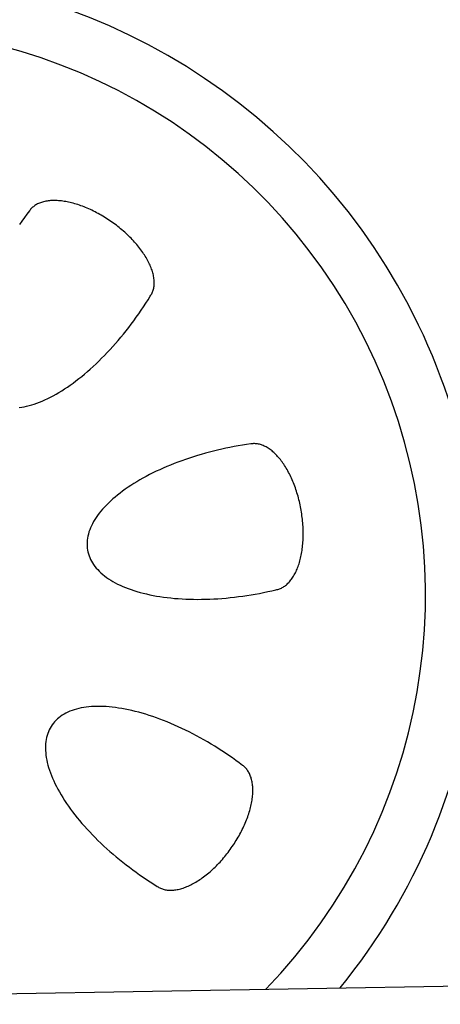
# Model space of a CAD drawing. Extents: x 1073 to 6773, y 5641 to 12616.
# Tile 51 of 69: x 4893 to 5056, y 8348 to 8731. Entities that reach past the tile are written whole.
import ezdxf

# ---------------------------------------------------------------- set-up
doc = ezdxf.new("R2010")
doc.units = 0
doc.layers.get('0').update_dxf_attribs({"linetype": 'CONTINUOUS'})
doc.layers.add('CAR', color=10, linetype='CONTINUOUS')

msp = doc.modelspace()

# ---------------------------------------------------------------- linework, layer by layer
msp.add_line((4651.05, 8348.01), (6015.84, 8371.83))
at = {"layer": 'CAR'}
for points in [[(4943.33, 8623.19, 0), (4943.53, 8623.5, 0), (4943.72, 8623.81, 0), (4943.9, 8624.13, 0), (4944.06, 8624.47, 0), (4944.2, 8624.81, 0), (4944.33, 8625.16, 0), (4944.45, 8625.52, 0), (4944.55, 8625.89, 0), (4944.64, 8626.27, 0), (4944.71, 8626.65, 0), (4944.77, 8627.04, 0), (4944.81, 8627.44, 0), (4944.84, 8627.85, 0), (4944.85, 8628.27, 0), (4944.84, 8628.69, 0), (4944.83, 8629.12, 0), (4944.79, 8629.55, 0), (4944.74, 8629.99, 0), (4944.68, 8630.44, 0), (4944.6, 8630.89, 0), (4944.51, 8631.35, 0), (4944.4, 8631.81, 0), (4944.28, 8632.28, 0), (4944.14, 8632.75, 0), (4943.99, 8633.23, 0), (4943.82, 8633.71, 0), (4943.64, 8634.2, 0), (4943.44, 8634.68, 0), (4943.23, 8635.17, 0), (4943.01, 8635.67, 0), (4942.77, 8636.16, 0), (4942.52, 8636.66, 0), (4942.26, 8637.16, 0), (4941.98, 8637.66, 0), (4941.68, 8638.17, 0), (4941.38, 8638.67, 0), (4941.06, 8639.17, 0), (4940.73, 8639.68, 0), (4940.39, 8640.18, 0), (4940.03, 8640.69, 0), (4939.66, 8641.19, 0), (4939.28, 8641.7, 0), (4938.89, 8642.2, 0), (4938.49, 8642.7, 0), (4938.07, 8643.2, 0), (4937.64, 8643.69, 0), (4937.21, 8644.19, 0), (4936.76, 8644.68, 0), (4936.3, 8645.17, 0), (4935.84, 8645.65, 0), (4935.36, 8646.14, 0), (4934.87, 8646.61, 0), (4934.38, 8647.09, 0), (4933.88, 8647.56, 0), (4933.36, 8648.02, 0), (4932.84, 8648.48, 0), (4932.31, 8648.94, 0), (4931.78, 8649.38, 0), (4931.24, 8649.83, 0), (4930.69, 8650.27, 0), (4930.13, 8650.7, 0), (4929.57, 8651.12, 0), (4929, 8651.54, 0), (4928.42, 8651.95, 0), (4927.85, 8652.35, 0), (4927.26, 8652.75, 0), (4926.67, 8653.13, 0), (4926.08, 8653.51, 0), (4925.48, 8653.89, 0), (4924.88, 8654.25, 0), (4924.28, 8654.6, 0), (4923.68, 8654.95, 0), (4923.07, 8655.28, 0), (4922.46, 8655.61, 0), (4921.85, 8655.93, 0), (4921.23, 8656.24, 0), (4920.62, 8656.53, 0), (4920.01, 8656.82, 0), (4919.39, 8657.1, 0), (4918.78, 8657.36, 0), (4918.17, 8657.62, 0), (4917.55, 8657.87, 0), (4916.94, 8658.1, 0), (4916.33, 8658.32, 0), (4915.73, 8658.54, 0), (4915.12, 8658.74, 0), (4914.52, 8658.93, 0), (4913.92, 8659.1, 0), (4913.33, 8659.27, 0), (4912.74, 8659.42, 0), (4912.15, 8659.57, 0), (4911.57, 8659.7, 0), (4910.99, 8659.82, 0), (4910.42, 8659.92, 0), (4909.85, 8660.02, 0), (4909.29, 8660.1, 0), (4908.74, 8660.17, 0), (4908.19, 8660.23, 0), (4907.65, 8660.27, 0), (4907.12, 8660.31, 0), (4906.6, 8660.33, 0), (4906.08, 8660.34, 0), (4905.57, 8660.33, 0), (4905.07, 8660.32, 0), (4904.58, 8660.29, 0), (4904.1, 8660.25, 0), (4903.62, 8660.19, 0), (4903.16, 8660.13, 0), (4902.71, 8660.05, 0), (4902.27, 8659.96, 0), (4901.83, 8659.86, 0), (4901.41, 8659.74, 0), (4901, 8659.61, 0), (4900.6, 8659.48, 0), (4900.22, 8659.33, 0), (4899.84, 8659.16, 0), (4899.48, 8658.99, 0), (4899.13, 8658.8, 0), (4898.79, 8658.61, 0), (4898.46, 8658.4, 0), (4898.15, 8658.18, 0), (4897.85, 8657.95, 0), (4897.56, 8657.71, 0), (4897.29, 8657.46, 0), (4897.03, 8657.19, 0), (4896.79, 8656.92, 0), (4896.55, 8656.64, 0), (4896.34, 8656.34, 0)], [(4896.34, 8656.34, 0), (4895.35, 8655.03, 0), (4894.38, 8653.71, 0), (4893.43, 8652.37, 0), (4892.49, 8651.02, 0)], [(4892.37, 8579.88, 0), (4893.31, 8580.01, 0), (4894.26, 8580.19, 0), (4895.23, 8580.4, 0), (4896.21, 8580.64, 0), (4897.21, 8580.93, 0), (4898.22, 8581.25, 0), (4899.24, 8581.61, 0), (4900.27, 8582, 0), (4901.32, 8582.43, 0), (4902.37, 8582.9, 0), (4903.43, 8583.4, 0), (4904.51, 8583.93, 0), (4905.59, 8584.5, 0), (4906.67, 8585.11, 0), (4907.77, 8585.75, 0), (4908.87, 8586.42, 0), (4909.97, 8587.12, 0), (4911.08, 8587.86, 0), (4912.19, 8588.63, 0), (4913.3, 8589.43, 0), (4914.42, 8590.26, 0), (4915.53, 8591.12, 0), (4916.65, 8592.01, 0), (4917.77, 8592.93, 0), (4918.88, 8593.88, 0), (4920, 8594.85, 0), (4921.11, 8595.86, 0), (4922.21, 8596.89, 0), (4923.32, 8597.94, 0), (4924.41, 8599.02, 0), (4925.51, 8600.12, 0), (4926.59, 8601.25, 0), (4927.67, 8602.4, 0), (4928.74, 8603.57, 0), (4929.8, 8604.77, 0), (4930.85, 8605.98, 0), (4931.89, 8607.21, 0), (4932.92, 8608.46, 0), (4933.94, 8609.73, 0), (4934.94, 8611.02, 0), (4935.94, 8612.32, 0), (4936.92, 8613.64, 0), (4937.88, 8614.97, 0), (4938.83, 8616.31, 0), (4939.76, 8617.67, 0), (4940.68, 8619.03, 0), (4941.58, 8620.41, 0), (4942.46, 8621.8, 0), (4943.33, 8623.19, 0)], [(4982.4, 8565.75, 0), (4980.78, 8565.52, 0), (4979.15, 8565.27, 0), (4977.53, 8565, 0), (4975.91, 8564.71, 0), (4974.29, 8564.4, 0), (4972.68, 8564.07, 0), (4971.08, 8563.72, 0), (4969.47, 8563.35, 0), (4967.88, 8562.96, 0), (4966.3, 8562.56, 0), (4964.72, 8562.13, 0), (4963.16, 8561.69, 0), (4961.61, 8561.23, 0), (4960.07, 8560.76, 0), (4958.54, 8560.26, 0), (4957.04, 8559.75, 0), (4955.54, 8559.23, 0), (4954.07, 8558.68, 0), (4952.61, 8558.12, 0), (4951.17, 8557.55, 0), (4949.75, 8556.96, 0), (4948.36, 8556.36, 0), (4946.98, 8555.74, 0), (4945.63, 8555.11, 0), (4944.3, 8554.47, 0), (4943, 8553.82, 0), (4941.72, 8553.15, 0), (4940.47, 8552.47, 0), (4939.25, 8551.78, 0), (4938.06, 8551.08, 0), (4936.89, 8550.36, 0), (4935.76, 8549.64, 0), (4934.65, 8548.91, 0), (4933.58, 8548.17, 0), (4932.54, 8547.42, 0), (4931.54, 8546.67, 0), (4930.56, 8545.9, 0), (4929.63, 8545.13, 0), (4928.72, 8544.36, 0), (4927.85, 8543.58, 0), (4927.02, 8542.79, 0), (4926.23, 8542, 0), (4925.47, 8541.2, 0), (4924.75, 8540.4, 0), (4924.07, 8539.6, 0), (4923.43, 8538.8, 0), (4922.83, 8537.99, 0), (4922.27, 8537.18, 0), (4921.75, 8536.37, 0), (4921.27, 8535.57, 0), (4920.83, 8534.76, 0), (4920.43, 8533.95, 0), (4920.07, 8533.15, 0), (4919.75, 8532.34, 0), (4919.48, 8531.54, 0), (4919.25, 8530.74, 0), (4919.06, 8529.95, 0), (4918.91, 8529.16, 0), (4918.8, 8528.38, 0), (4918.74, 8527.6, 0), (4918.72, 8526.82, 0), (4918.74, 8526.06, 0), (4918.81, 8525.3, 0), (4918.92, 8524.54, 0), (4919.07, 8523.8, 0), (4919.26, 8523.06, 0), (4919.5, 8522.33, 0), (4919.77, 8521.62, 0), (4920.09, 8520.91, 0), (4920.45, 8520.21, 0), (4920.86, 8519.53, 0), (4921.3, 8518.85, 0), (4921.78, 8518.19, 0), (4922.31, 8517.54, 0), (4922.87, 8516.9, 0), (4923.48, 8516.28, 0), (4924.12, 8515.67, 0), (4924.81, 8515.07, 0), (4925.53, 8514.49, 0), (4926.29, 8513.92, 0), (4927.08, 8513.37, 0), (4927.92, 8512.83, 0), (4928.79, 8512.32, 0), (4929.69, 8511.81, 0), (4930.63, 8511.33, 0), (4931.61, 8510.86, 0), (4932.62, 8510.4, 0), (4933.66, 8509.97, 0), (4934.73, 8509.55, 0), (4935.84, 8509.16, 0), (4936.98, 8508.78, 0), (4938.14, 8508.42, 0), (4939.34, 8508.08, 0), (4940.56, 8507.75, 0), (4941.82, 8507.45, 0), (4943.09, 8507.17, 0), (4944.4, 8506.91, 0), (4945.73, 8506.66, 0), (4947.08, 8506.44, 0), (4948.46, 8506.24, 0), (4949.86, 8506.06, 0), (4951.28, 8505.9, 0), (4952.72, 8505.76, 0), (4954.17, 8505.64, 0), (4955.65, 8505.55, 0), (4957.15, 8505.47, 0), (4958.66, 8505.41, 0), (4960.18, 8505.38, 0), (4961.72, 8505.37, 0), (4963.27, 8505.38, 0), (4964.84, 8505.41, 0), (4966.41, 8505.46, 0), (4968, 8505.53, 0), (4969.59, 8505.62, 0), (4971.19, 8505.74, 0), (4972.8, 8505.87, 0), (4974.41, 8506.03, 0), (4976.03, 8506.21, 0), (4977.65, 8506.41, 0), (4979.27, 8506.62, 0), (4980.9, 8506.86, 0), (4982.52, 8507.12, 0), (4984.14, 8507.4, 0), (4985.76, 8507.7, 0), (4987.38, 8508.02, 0), (4988.99, 8508.36, 0), (4990.59, 8508.71, 0), (4992.19, 8509.09, 0)], [(4992.19, 8509.09, 0), (4992.55, 8509.16, 0), (4992.9, 8509.25, 0), (4993.26, 8509.35, 0), (4993.6, 8509.47, 0), (4993.95, 8509.61, 0), (4994.29, 8509.77, 0), (4994.63, 8509.94, 0), (4994.96, 8510.13, 0), (4995.29, 8510.33, 0), (4995.61, 8510.55, 0), (4995.93, 8510.79, 0), (4996.24, 8511.05, 0), (4996.55, 8511.31, 0), (4996.85, 8511.6, 0), (4997.15, 8511.9, 0), (4997.44, 8512.22, 0), (4997.72, 8512.55, 0), (4998, 8512.89, 0), (4998.27, 8513.25, 0), (4998.53, 8513.63, 0), (4998.79, 8514.02, 0), (4999.04, 8514.42, 0), (4999.29, 8514.84, 0), (4999.52, 8515.27, 0), (4999.75, 8515.72, 0), (4999.98, 8516.18, 0), (5000.19, 8516.65, 0), (5000.4, 8517.13, 0), (5000.59, 8517.63, 0), (5000.79, 8518.13, 0), (5000.97, 8518.65, 0), (5001.14, 8519.18, 0), (5001.31, 8519.72, 0), (5001.46, 8520.27, 0), (5001.61, 8520.84, 0), (5001.75, 8521.41, 0), (5001.89, 8521.99, 0), (5002.01, 8522.58, 0), (5002.12, 8523.18, 0), (5002.23, 8523.79, 0), (5002.32, 8524.41, 0), (5002.41, 8525.03, 0), (5002.49, 8525.66, 0), (5002.56, 8526.3, 0), (5002.62, 8526.95, 0), (5002.67, 8527.6, 0), (5002.71, 8528.26, 0), (5002.74, 8528.92, 0), (5002.76, 8529.59, 0), (5002.77, 8530.27, 0), (5002.78, 8530.94, 0), (5002.77, 8531.63, 0), (5002.76, 8532.31, 0), (5002.73, 8533, 0), (5002.7, 8533.69, 0), (5002.66, 8534.38, 0), (5002.6, 8535.08, 0), (5002.54, 8535.77, 0), (5002.47, 8536.47, 0), (5002.39, 8537.17, 0), (5002.3, 8537.87, 0), (5002.21, 8538.57, 0), (5002.1, 8539.26, 0), (5001.98, 8539.96, 0), (5001.86, 8540.65, 0), (5001.73, 8541.35, 0), (5001.58, 8542.04, 0), (5001.43, 8542.72, 0), (5001.27, 8543.41, 0), (5001.11, 8544.09, 0), (5000.93, 8544.77, 0), (5000.75, 8545.44, 0), (5000.55, 8546.11, 0), (5000.35, 8546.77, 0), (5000.15, 8547.42, 0), (4999.93, 8548.07, 0), (4999.71, 8548.72, 0), (4999.48, 8549.36, 0), (4999.24, 8549.99, 0), (4998.99, 8550.61, 0), (4998.74, 8551.22, 0), (4998.48, 8551.83, 0), (4998.21, 8552.43, 0), (4997.94, 8553.02, 0), (4997.66, 8553.59, 0), (4997.38, 8554.16, 0), (4997.09, 8554.72, 0), (4996.79, 8555.27, 0), (4996.49, 8555.81, 0), (4996.18, 8556.34, 0), (4995.86, 8556.85, 0), (4995.54, 8557.36, 0), (4995.22, 8557.85, 0), (4994.89, 8558.33, 0), (4994.56, 8558.8, 0), (4994.22, 8559.25, 0), (4993.88, 8559.69, 0), (4993.53, 8560.12, 0), (4993.18, 8560.53, 0), (4992.83, 8560.93, 0), (4992.47, 8561.32, 0), (4992.11, 8561.69, 0), (4991.75, 8562.05, 0), (4991.39, 8562.39, 0), (4991.02, 8562.72, 0), (4990.65, 8563.03, 0), (4990.28, 8563.32, 0), (4989.9, 8563.61, 0), (4989.53, 8563.87, 0), (4989.15, 8564.12, 0), (4988.77, 8564.35, 0), (4988.39, 8564.57, 0), (4988.01, 8564.77, 0), (4987.63, 8564.95, 0), (4987.25, 8565.12, 0), (4986.87, 8565.27, 0), (4986.5, 8565.41, 0), (4986.12, 8565.52, 0), (4985.74, 8565.62, 0), (4985.36, 8565.71, 0), (4984.98, 8565.77, 0), (4984.61, 8565.82, 0), (4984.23, 8565.85, 0), (4983.86, 8565.87, 0), (4983.49, 8565.86, 0), (4983.13, 8565.85, 0), (4982.76, 8565.81, 0), (4982.4, 8565.75, 0)], [(4979.2, 8440.84, 0), (4977.89, 8441.83, 0), (4976.57, 8442.8, 0), (4975.23, 8443.75, 0), (4973.88, 8444.69, 0), (4972.51, 8445.62, 0), (4971.14, 8446.52, 0), (4969.76, 8447.41, 0), (4968.36, 8448.28, 0), (4966.96, 8449.14, 0), (4965.56, 8449.97, 0), (4964.14, 8450.78, 0), (4962.72, 8451.58, 0), (4961.3, 8452.35, 0), (4959.88, 8453.1, 0), (4958.45, 8453.83, 0), (4957.02, 8454.54, 0), (4955.59, 8455.22, 0), (4954.17, 8455.88, 0), (4952.74, 8456.51, 0), (4951.32, 8457.13, 0), (4949.9, 8457.71, 0), (4948.49, 8458.28, 0), (4947.08, 8458.81, 0), (4945.68, 8459.32, 0), (4944.28, 8459.81, 0), (4942.9, 8460.26, 0), (4941.52, 8460.69, 0), (4940.16, 8461.1, 0), (4938.81, 8461.47, 0), (4937.47, 8461.82, 0), (4936.14, 8462.14, 0), (4934.83, 8462.43, 0), (4933.53, 8462.7, 0), (4932.25, 8462.93, 0), (4930.98, 8463.14, 0), (4929.74, 8463.31, 0), (4928.51, 8463.46, 0), (4927.3, 8463.58, 0), (4926.12, 8463.67, 0), (4924.95, 8463.73, 0), (4923.81, 8463.76, 0), (4922.68, 8463.76, 0), (4921.59, 8463.74, 0), (4920.51, 8463.68, 0), (4919.47, 8463.59, 0), (4918.44, 8463.48, 0), (4917.45, 8463.33, 0), (4916.48, 8463.16, 0), (4915.54, 8462.96, 0), (4914.63, 8462.73, 0), (4913.74, 8462.47, 0), (4912.89, 8462.18, 0), (4912.07, 8461.86, 0), (4911.28, 8461.52, 0), (4910.52, 8461.14, 0), (4909.79, 8460.74, 0), (4909.09, 8460.32, 0), (4908.43, 8459.86, 0), (4907.8, 8459.38, 0), (4907.21, 8458.88, 0), (4906.64, 8458.34, 0), (4906.12, 8457.78, 0), (4905.63, 8457.2, 0), (4905.17, 8456.59, 0), (4904.75, 8455.96, 0), (4904.37, 8455.3, 0), (4904.02, 8454.62, 0), (4903.71, 8453.92, 0), (4903.43, 8453.19, 0), (4903.2, 8452.44, 0), (4903, 8451.67, 0), (4902.83, 8450.88, 0), (4902.71, 8450.07, 0), (4902.62, 8449.24, 0), (4902.57, 8448.39, 0), (4902.55, 8447.52, 0), (4902.58, 8446.63, 0), (4902.64, 8445.73, 0), (4902.74, 8444.81, 0), (4902.87, 8443.87, 0), (4903.05, 8442.92, 0), (4903.26, 8441.95, 0), (4903.5, 8440.97, 0), (4903.79, 8439.97, 0), (4904.11, 8438.96, 0), (4904.47, 8437.94, 0), (4904.86, 8436.91, 0), (4905.29, 8435.86, 0), (4905.76, 8434.81, 0), (4906.26, 8433.75, 0), (4906.79, 8432.67, 0), (4907.36, 8431.59, 0), (4907.97, 8430.51, 0), (4908.61, 8429.41, 0), (4909.28, 8428.32, 0), (4909.98, 8427.21, 0), (4910.72, 8426.1, 0), (4911.49, 8424.99, 0), (4912.29, 8423.88, 0), (4913.12, 8422.76, 0), (4913.98, 8421.65, 0), (4914.87, 8420.53, 0), (4915.79, 8419.41, 0), (4916.74, 8418.3, 0), (4917.71, 8417.18, 0), (4918.72, 8416.07, 0), (4919.75, 8414.97, 0), (4920.8, 8413.86, 0), (4921.88, 8412.77, 0), (4922.98, 8411.68, 0), (4924.11, 8410.59, 0), (4925.26, 8409.51, 0), (4926.43, 8408.44, 0), (4927.63, 8407.38, 0), (4928.84, 8406.33, 0), (4930.07, 8405.29, 0), (4931.32, 8404.26, 0), (4932.59, 8403.24, 0), (4933.88, 8402.24, 0), (4935.18, 8401.24, 0), (4936.5, 8400.26, 0), (4937.83, 8399.3, 0), (4939.17, 8398.35, 0), (4940.53, 8397.42, 0), (4941.89, 8396.5, 0), (4943.27, 8395.6, 0), (4944.66, 8394.72, 0), (4946.05, 8393.85, 0)], [(4946.05, 8393.85, 0), (4946.36, 8393.65, 0), (4946.67, 8393.46, 0), (4947, 8393.29, 0), (4947.33, 8393.12, 0), (4947.67, 8392.98, 0), (4948.02, 8392.85, 0), (4948.38, 8392.73, 0), (4948.75, 8392.63, 0), (4949.13, 8392.54, 0), (4949.51, 8392.47, 0), (4949.9, 8392.41, 0), (4950.3, 8392.37, 0), (4950.71, 8392.34, 0), (4951.13, 8392.33, 0), (4951.55, 8392.34, 0), (4951.98, 8392.35, 0), (4952.41, 8392.39, 0), (4952.85, 8392.44, 0), (4953.3, 8392.5, 0), (4953.75, 8392.58, 0), (4954.21, 8392.67, 0), (4954.67, 8392.78, 0), (4955.14, 8392.9, 0), (4955.61, 8393.04, 0), (4956.09, 8393.19, 0), (4956.57, 8393.36, 0), (4957.06, 8393.54, 0), (4957.54, 8393.74, 0), (4958.03, 8393.95, 0), (4958.53, 8394.17, 0), (4959.02, 8394.41, 0), (4959.52, 8394.66, 0), (4960.02, 8394.92, 0), (4960.52, 8395.2, 0), (4961.03, 8395.5, 0), (4961.53, 8395.8, 0), (4962.03, 8396.12, 0), (4962.54, 8396.45, 0), (4963.04, 8396.8, 0), (4963.55, 8397.15, 0), (4964.05, 8397.52, 0), (4964.56, 8397.9, 0), (4965.06, 8398.29, 0), (4965.56, 8398.7, 0), (4966.06, 8399.11, 0), (4966.55, 8399.54, 0), (4967.05, 8399.97, 0), (4967.54, 8400.42, 0), (4968.03, 8400.88, 0), (4968.51, 8401.34, 0), (4969, 8401.82, 0), (4969.47, 8402.31, 0), (4969.95, 8402.8, 0), (4970.42, 8403.3, 0), (4970.88, 8403.82, 0), (4971.34, 8404.34, 0), (4971.8, 8404.87, 0), (4972.25, 8405.4, 0), (4972.69, 8405.94, 0), (4973.13, 8406.49, 0), (4973.56, 8407.05, 0), (4973.98, 8407.61, 0), (4974.4, 8408.18, 0), (4974.81, 8408.76, 0), (4975.21, 8409.34, 0), (4975.61, 8409.92, 0), (4976, 8410.51, 0), (4976.38, 8411.1, 0), (4976.75, 8411.7, 0), (4977.11, 8412.3, 0), (4977.46, 8412.9, 0), (4977.81, 8413.51, 0), (4978.14, 8414.11, 0), (4978.47, 8414.72, 0), (4978.79, 8415.33, 0), (4979.1, 8415.95, 0), (4979.39, 8416.56, 0), (4979.68, 8417.17, 0), (4979.96, 8417.79, 0), (4980.22, 8418.4, 0), (4980.48, 8419.01, 0), (4980.73, 8419.63, 0), (4980.96, 8420.24, 0), (4981.18, 8420.85, 0), (4981.4, 8421.45, 0), (4981.6, 8422.06, 0), (4981.79, 8422.66, 0), (4981.96, 8423.26, 0), (4982.13, 8423.85, 0), (4982.28, 8424.44, 0), (4982.43, 8425.03, 0), (4982.56, 8425.61, 0), (4982.68, 8426.19, 0), (4982.78, 8426.76, 0), (4982.88, 8427.33, 0), (4982.96, 8427.89, 0), (4983.03, 8428.44, 0), (4983.09, 8428.99, 0), (4983.13, 8429.53, 0), (4983.17, 8430.06, 0), (4983.19, 8430.58, 0), (4983.2, 8431.1, 0), (4983.19, 8431.61, 0), (4983.18, 8432.11, 0), (4983.15, 8432.6, 0), (4983.11, 8433.08, 0), (4983.05, 8433.56, 0), (4982.99, 8434.02, 0), (4982.91, 8434.47, 0), (4982.82, 8434.91, 0), (4982.72, 8435.35, 0), (4982.6, 8435.77, 0), (4982.48, 8436.18, 0), (4982.34, 8436.58, 0), (4982.19, 8436.96, 0), (4982.02, 8437.34, 0), (4981.85, 8437.7, 0), (4981.66, 8438.05, 0), (4981.47, 8438.39, 0), (4981.26, 8438.72, 0), (4981.04, 8439.03, 0), (4980.81, 8439.33, 0), (4980.57, 8439.62, 0), (4980.32, 8439.89, 0), (4980.05, 8440.15, 0), (4979.78, 8440.39, 0), (4979.5, 8440.63, 0), (4979.2, 8440.84, 0)]]:
    msp.add_polyline3d(points, dxfattribs=at)
for radius, start, end in [(470.58, 1.2902, 118.2114), (368.18, 335.9311, 127.1711), (241.52, 320.7649, 155.6072), (220.3, 315.9162, 161.188)]:
    msp.add_arc((4830.02, 8507.16), radius, start, end, dxfattribs=at)

doc.saveas('drawing.dxf')
